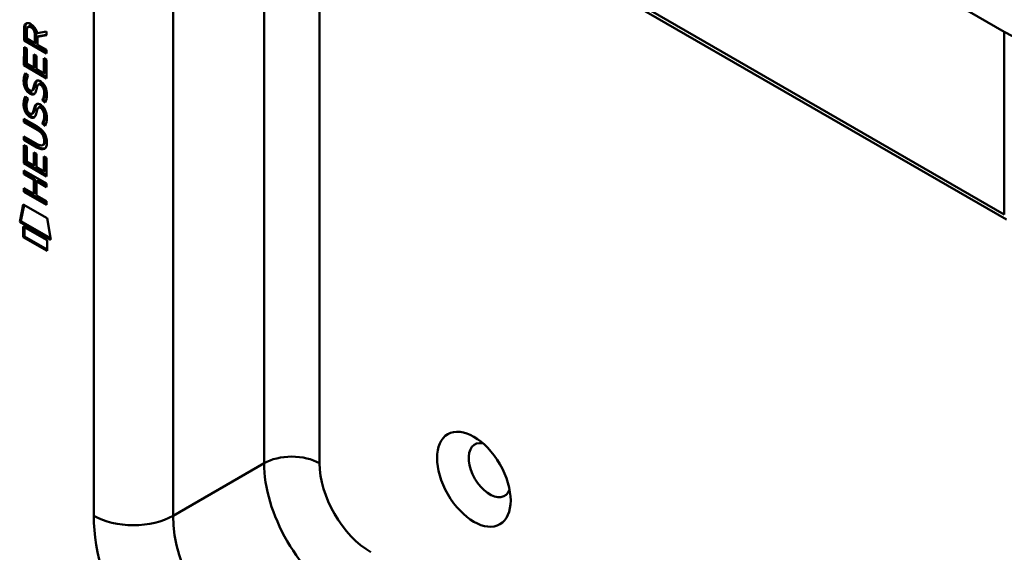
# Model space of a CAD drawing. Header units: millimetres. Extents: x 20 to 833, y 20 to 574.
# Tile 1 of 5: x 186 to 221, y 85 to 104. Entities that reach past the tile are written whole.
import ezdxf

# ---------------------------------------------------------------- set-up
doc = ezdxf.new("R2010")
doc.units = ezdxf.units.MM
doc.header["$LTSCALE"] = 2
doc.layers.add('Sichtbare Kanten(DIN)', color=7, linetype='Continuous', lineweight=50)
doc.layers.add('Sichtbare tangentiale Kanten(DIN)', color=7, linetype='Continuous', lineweight=50)

msp = doc.modelspace()

# ---------------------------------------------------------------- linework, layer by layer
at = {"layer": 'Sichtbare Kanten(DIN)'}
for p, q in [((221.4919368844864, 96.44018336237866), (195.4704073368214, 111.4637204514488)), ((186.3878287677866, 102.8472021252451), (186.388447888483, 103.2758099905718)), ((186.4308742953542, 103.3003048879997), (186.388447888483, 103.2758099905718)), ((186.4302551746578, 102.871697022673), (186.4308742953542, 103.3003048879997)), ((186.4869693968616, 103.2045833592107), (186.4867693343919, 102.9146016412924)), ((186.57445661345, 103.354511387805), (186.5320302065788, 103.3300164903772)), ((186.8587493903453, 103.1075162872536), (187.1968485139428, 103.1703704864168)), ((187.1968485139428, 103.1703704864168), (187.1967507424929, 103.0286550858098)), ((186.4302551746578, 102.871697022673), (186.3878287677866, 102.8472021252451)), ((187.1963030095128, 102.3796858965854), (186.3878287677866, 102.8472021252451)), ((187.1963368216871, 102.4286951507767), (186.4302551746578, 102.871697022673)), ((186.4867693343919, 102.9146016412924), (186.7745924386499, 102.7481622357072)), ((186.7745924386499, 102.7481622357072), (186.7747925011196, 103.0381439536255)), ((186.8170188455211, 102.772657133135), (186.7745924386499, 102.7481622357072)), ((186.8170188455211, 102.772657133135), (186.8172189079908, 103.0626388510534)), ((186.8736865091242, 102.9686099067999), (186.873494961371, 102.6909698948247)), ((187.1967507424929, 103.0286550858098), (186.8736865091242, 102.9686099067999)), ((186.9161129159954, 102.9931048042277), (186.8736865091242, 102.9686099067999)), ((187.1967622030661, 103.0452666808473), (186.9161129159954, 102.9931048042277)), ((186.387201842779, 101.9558642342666), (186.3876532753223, 102.6101957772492)), ((186.3876532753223, 102.6101957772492), (186.4861726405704, 102.5532250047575)), ((186.4296282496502, 101.9803591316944), (186.4300458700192, 102.5856814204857)), ((186.4861726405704, 102.5532250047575), (186.4858061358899, 102.0219926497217)), ((186.873494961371, 102.6909698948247), (187.1963889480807, 102.5042500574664)), ((187.1963889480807, 102.5042500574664), (187.1963030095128, 102.3796858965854)), ((186.4858061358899, 102.0219926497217), (186.7388457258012, 101.8756674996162)), ((186.7388457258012, 101.8756674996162), (186.7391716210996, 102.3480383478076)), ((186.7391716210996, 102.3480383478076), (186.8377269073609, 102.2910468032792)), ((186.7812721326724, 101.9001623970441), (186.7815642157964, 102.3235239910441)), ((186.8377269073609, 102.2910468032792), (186.8374010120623, 101.818675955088)), ((187.0972296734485, 101.6684248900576), (187.0976006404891, 102.2061252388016)), ((187.0976006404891, 102.2061252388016), (187.1961679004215, 102.149126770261)), ((187.1396560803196, 101.6929197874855), (187.1399932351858, 102.1816108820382)), ((187.1961679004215, 102.149126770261), (187.195712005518, 101.4883272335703)), ((186.4296282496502, 101.9803591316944), (186.387201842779, 101.9558642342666)), ((187.195712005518, 101.4883272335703), (186.387201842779, 101.9558642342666)), ((187.1957458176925, 101.5373364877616), (186.4296282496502, 101.9803591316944)), ((186.4357640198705, 101.6751048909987), (186.5315547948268, 101.5870272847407)), ((186.7812721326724, 101.9001623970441), (186.7388457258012, 101.8756674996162)), ((186.8374010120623, 101.818675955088), (187.0972296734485, 101.6684248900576)), ((187.1396560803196, 101.6929197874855), (187.0972296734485, 101.6684248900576)), ((186.4913213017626, 101.2081220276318), (186.4933529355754, 101.2013061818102)), ((186.7156877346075, 101.0787929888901), (186.6732613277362, 101.0542980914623)), ((186.7183384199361, 101.0804552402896), (186.6759120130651, 101.0559603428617)), ((186.684734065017, 101.0645327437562), (186.6877911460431, 101.0682676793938)), ((186.7271604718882, 101.089027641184), (186.7302175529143, 101.0927625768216)), ((186.9500546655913, 101.2975979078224), (186.9076282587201, 101.2731030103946)), ((186.9812405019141, 101.2611896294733), (186.9779237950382, 101.2631075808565)), ((187.0236669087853, 101.2856845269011), (186.9812405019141, 101.2611896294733)), ((187.0236669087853, 101.2856845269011), (187.0203502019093, 101.2876024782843)), ((186.4351904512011, 100.8437424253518), (186.5309812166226, 100.755650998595)), ((187.0779942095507, 100.7373970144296), (187.0355678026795, 100.7129021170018)), ((186.4907477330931, 100.3767595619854), (186.4927793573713, 100.369929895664)), ((186.7265869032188, 100.2576651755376), (186.7296439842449, 100.2614001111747)), ((186.9494618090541, 100.4662205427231), (186.9070354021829, 100.4417256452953)), ((186.9806669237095, 100.4298133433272), (186.9773502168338, 100.4317312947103)), ((187.0230933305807, 100.454308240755), (186.9806669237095, 100.4298133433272)), ((187.0230933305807, 100.454308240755), (187.019776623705, 100.4562261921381)), ((186.3857596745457, 99.92280040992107), (186.3858445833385, 100.0458719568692)), ((186.4281860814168, 99.94729530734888), (186.3857596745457, 99.92280040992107)), ((186.8580252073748, 99.64970352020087), (186.3857596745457, 99.92280040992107)), ((186.3858445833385, 100.0458719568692), (186.851344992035, 99.77668713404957)), ((186.4281860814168, 99.94729530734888), (186.4282371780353, 100.0213576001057)), ((186.9004516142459, 99.67419841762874), (186.4281860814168, 99.94729530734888)), ((186.7151136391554, 100.2474302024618), (186.6726872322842, 100.2229353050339)), ((186.717764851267, 100.249092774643), (186.6753384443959, 100.2245978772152)), ((186.6841604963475, 100.2331702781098), (186.6872175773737, 100.2369052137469)), ((187.0774206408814, 99.90603454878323), (187.0349942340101, 99.8815396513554)), ((186.3853238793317, 99.29113448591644), (186.3854088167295, 99.41424749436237)), ((186.4277502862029, 99.31562938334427), (186.3853238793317, 99.29113448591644)), ((186.8508242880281, 99.0219496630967), (186.3853238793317, 99.29113448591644)), ((186.3854088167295, 99.41424749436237), (186.8576743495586, 99.1411506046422)), ((186.4277502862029, 99.31562938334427), (186.4278014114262, 99.38973313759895)), ((186.8932506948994, 99.04644456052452), (186.4277502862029, 99.31562938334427)), ((187.1069368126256, 99.24958326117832), (187.1069149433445, 99.2527620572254)), ((187.1493632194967, 99.27407815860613), (187.1493413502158, 99.27725695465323)), ((186.3847593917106, 98.4503636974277), (186.385210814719, 99.10468141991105)), ((186.385210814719, 99.10468141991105), (186.4837661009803, 99.04768987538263)), ((186.4271857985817, 98.4748585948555), (186.4276034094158, 99.08016706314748)), ((186.4837661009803, 99.04768987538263), (186.4833996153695, 98.5164851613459)), ((187.0946576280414, 99.12522891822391), (187.0522312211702, 99.10073402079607)), ((186.4833996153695, 98.5164851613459), (186.7364392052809, 98.37016001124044)), ((186.7364392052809, 98.37016001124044), (186.7367651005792, 98.84253085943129)), ((186.7367651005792, 98.84253085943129), (186.8353203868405, 98.78553931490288)), ((186.7788656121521, 98.39465490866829), (186.7791576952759, 98.8180165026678)), ((186.8353203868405, 98.78553931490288), (186.834994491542, 98.31316846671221)), ((187.094799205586, 98.16293124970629), (187.0951702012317, 98.70067305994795)), ((187.0951702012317, 98.70067305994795), (187.1937254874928, 98.64368151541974)), ((187.1372256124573, 98.18742614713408), (187.1375627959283, 98.67615870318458)), ((187.1937254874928, 98.64368151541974), (187.1932695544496, 97.98282669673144)), ((186.3841281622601, 98.0684449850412), (186.3842130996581, 98.19155799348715)), ((186.3842130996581, 98.19155799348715), (187.1927472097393, 97.72400714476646)), ((186.4271857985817, 98.4748585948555), (186.3847593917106, 98.4503636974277)), ((187.1932695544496, 97.98282669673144), (186.3847593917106, 98.4503636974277)), ((186.4265545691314, 98.09293988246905), (186.4266056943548, 98.16704363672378)), ((187.193303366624, 98.03183595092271), (186.4271857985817, 98.4748585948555)), ((186.7788656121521, 98.39465490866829), (186.7364392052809, 98.37016001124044)), ((186.834994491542, 98.31316846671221), (187.094799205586, 98.16293124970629)), ((187.1372256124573, 98.18742614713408), (187.094799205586, 98.16293124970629)), ((186.4265545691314, 98.09293988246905), (186.3841281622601, 98.0684449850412)), ((186.7357110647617, 97.86513521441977), (186.3841281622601, 98.0684449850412)), ((186.7781374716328, 97.88963011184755), (186.4265545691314, 98.09293988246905)), ((186.7353602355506, 97.35662376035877), (186.7357110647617, 97.86513521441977)), ((186.7781374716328, 97.88963011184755), (186.7357110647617, 97.86513521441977)), ((186.7777866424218, 97.38111865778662), (186.7781374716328, 97.88963011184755)), ((186.8365054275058, 97.80684887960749), (186.8361545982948, 97.2983374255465)), ((186.8789318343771, 97.83134377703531), (186.8365054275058, 97.80684887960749)), ((187.1926622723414, 97.60089413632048), (186.8365054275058, 97.80684887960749)), ((187.1926960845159, 97.64990339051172), (186.8789318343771, 97.83134377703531)), ((186.3836924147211, 97.43684816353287), (186.3837773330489, 97.55993353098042)), ((186.4261188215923, 97.46134306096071), (186.3836924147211, 97.43684816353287)), ((187.1922265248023, 96.96929731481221), (186.3836924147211, 97.43684816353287)), ((186.3837773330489, 97.55993353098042), (186.7353602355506, 97.35662376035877)), ((186.4261188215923, 97.46134306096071), (186.4261699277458, 97.53541917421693)), ((187.1922603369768, 97.01830656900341), (186.4261188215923, 97.46134306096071)), ((187.1927472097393, 97.72400714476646), (187.1926622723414, 97.60089413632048)), ((186.7777866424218, 97.38111865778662), (186.7353602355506, 97.35662376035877)), ((186.8361545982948, 97.2983374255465), (187.1923114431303, 97.09238268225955)), ((187.1923114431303, 97.09238268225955), (187.1922265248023, 96.96929731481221)), ((186.2334743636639, 96.35528526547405), (186.3632944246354, 96.97690704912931)), ((186.2759007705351, 96.3797801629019), (186.3965849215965, 96.95765616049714)), ((186.3632944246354, 96.97690704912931), (187.2135807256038, 96.48521216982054)), ((187.2135807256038, 96.48521216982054), (187.3408353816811, 95.71493184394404)), ((186.2759007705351, 96.3797801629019), (186.2334743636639, 96.35528526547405)), ((187.3408353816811, 95.71493184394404), (186.2334743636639, 96.35528526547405)), ((187.3318800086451, 95.76913927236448), (186.2759007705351, 96.3797801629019)), ((186.3631593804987, 95.81409023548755), (186.3634165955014, 96.1869120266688)), ((186.3634165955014, 96.1869120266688), (187.2110806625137, 95.69673350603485)), ((186.4055857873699, 95.83858513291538), (186.405809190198, 96.16239766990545)), ((186.4055857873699, 95.83858513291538), (186.3631593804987, 95.81409023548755)), ((187.2108234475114, 95.3239117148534), (186.3631593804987, 95.81409023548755)), ((187.2108572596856, 95.37292096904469), (186.4055857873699, 95.83858513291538)), ((187.2110806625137, 95.69673350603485), (187.2108234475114, 95.3239117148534))]:
    msp.add_line(p, q, dxfattribs=at)
for centre, major_axis, ratio, start_param, end_param in [((186.4263645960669, 102.9608038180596), (0.0330581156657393, 0.5223257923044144), 0.8552942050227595, 5.050754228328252, 5.881561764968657), ((186.8203324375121, 102.7597211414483), (0.285162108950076, -0.5719826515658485), 0.3018726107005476, 2.712845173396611, 3.685589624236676), ((186.8627588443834, 102.7842160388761), (0.285162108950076, -0.5719826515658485), 0.3018726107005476, 2.712845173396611, 3.160061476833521), ((186.8493887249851, 102.0173183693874), (0.2782468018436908, 0.9167544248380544), 0.2812351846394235, 2.669751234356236, 2.73071061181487), ((186.7021127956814, 101.3457123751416), (0.0594038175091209, 0.299218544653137), 0.7221698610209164, 2.211262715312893, 2.671556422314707), ((186.6682001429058, 101.0820708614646), (0.0248249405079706, 0.0325279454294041), 0.5839136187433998, 4.308589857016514, 4.616667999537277), ((186.710626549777, 101.1065657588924), (0.0248249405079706, 0.0325279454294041), 0.5839136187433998, 4.308589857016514, 4.616667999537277), ((186.7946618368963, 100.8179852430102), (0.1451620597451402, 0.462085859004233), 0.6150433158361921, 5.609574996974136, 6.130962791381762), ((186.8370882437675, 100.8424801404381), (0.1451620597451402, 0.462085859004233), 0.6150433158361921, 5.609574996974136, 6.130962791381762), ((186.8730862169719, 101.2525474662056), (0.3040307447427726, 0.9816015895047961), 0.270346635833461, 2.690551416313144, 2.749692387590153), ((186.7037293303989, 100.5159370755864), (0.0622686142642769, 0.3008732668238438), 0.7230878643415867, 2.219923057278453, 2.67775436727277), ((186.7100529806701, 100.2752032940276), (0.0248249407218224, 0.0325279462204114), 0.5839136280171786, 4.308589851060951, 4.61666798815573), ((186.7944408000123, 99.98713235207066), (0.1447143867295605, 0.4615917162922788), 0.6153508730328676, 5.608827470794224, 6.130520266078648), ((186.8368672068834, 100.0116272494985), (0.1447143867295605, 0.4615917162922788), 0.6153508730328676, 5.608827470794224, 6.130520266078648), ((186.6676265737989, 100.2507083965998), (0.0248249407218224, 0.0325279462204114), 0.5839136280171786, 4.308589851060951, 4.61666798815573), ((185.7705571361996, 98.87421756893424), (1.389875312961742, 0.5618759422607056), 0.6425574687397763, 6.029314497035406, 6.747778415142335), ((180.4790313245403, 109.5548988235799), (6.575731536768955, -10.45263842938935), 0.0794050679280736, 6.133619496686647, 6.408552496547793), ((180.5214577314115, 109.5793937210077), (6.575731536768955, -10.45263842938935), 0.0794050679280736, 6.280171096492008, 6.408552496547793), ((185.7716671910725, 101.174180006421), (1.353507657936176, -2.201243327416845), 0.2164125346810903, 5.902021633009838, 6.620360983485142), ((185.8140935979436, 101.1986749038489), (1.353507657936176, -2.201243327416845), 0.2164125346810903, 5.902021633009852, 6.233391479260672), ((203.0243178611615, 87.47853250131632), (-0.5300000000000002, 0.9179869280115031), 0.577350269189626, 5.827281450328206, 9.880681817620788)]:
    msp.add_ellipse(centre, major_axis=major_axis, ratio=ratio, start_param=start_param, end_param=end_param, dxfattribs=at)
msp.add_ellipse((202.4586324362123, 87.15193386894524), major_axis=(-0.9300000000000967, 1.610807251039), ratio=0.5773502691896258, dxfattribs=at)
for points in [[(186.388447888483, 103.2758099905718), (186.3924405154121, 103.4177305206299), (186.4580628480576, 103.5307641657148), (186.631429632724, 103.4305140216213)], [(186.4308742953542, 103.3003048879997), (186.4327976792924, 103.368672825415), (186.4490233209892, 103.4303370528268), (186.4847066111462, 103.4646829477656)], [(186.7747925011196, 103.0381439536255), (186.7748552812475, 103.1272877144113), (186.7502615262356, 103.2477758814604), (186.6327638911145, 103.3157193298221)], [(186.8172189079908, 103.0626388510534), (186.8172816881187, 103.1517826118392), (186.7926879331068, 103.2722707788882), (186.6751902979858, 103.34021422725)], [(186.4156847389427, 101.6354492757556), (186.4211919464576, 101.6484133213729), (186.435754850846, 101.6750880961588), (186.4357640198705, 101.6751048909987)], [(186.4008151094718, 101.2124136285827), (186.3751998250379, 101.3058270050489), (186.3670255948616, 101.3867351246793), (186.3788924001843, 101.4870938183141)], [(186.3788924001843, 101.4870938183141), (186.3839188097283, 101.5296464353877), (186.3956266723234, 101.5904717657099), (186.4156847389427, 101.6354492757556)], [(186.443241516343, 101.2369085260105), (186.4176262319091, 101.3303219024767), (186.4094520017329, 101.4112300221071), (186.4213188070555, 101.5115887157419)], [(186.4213188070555, 101.5115887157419), (186.4262033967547, 101.5529407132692), (186.4373977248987, 101.6115488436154), (186.4564332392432, 101.6560999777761)], [(186.4877223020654, 101.4606337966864), (186.4696072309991, 101.3886229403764), (186.467845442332, 101.3163914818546), (186.4843573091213, 101.2363031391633)], [(186.531554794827, 101.5870272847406), (186.5315465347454, 101.5870094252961), (186.4976193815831, 101.4999420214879), (186.4877223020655, 101.4606337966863)], [(186.738879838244, 101.2080518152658), (186.7626595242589, 101.314461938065), (186.7915751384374, 101.3667744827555), (186.8314728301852, 101.3984404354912)], [(186.7813062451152, 101.2325467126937), (186.8028017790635, 101.3287356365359), (186.8284939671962, 101.3807205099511), (186.8627009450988, 101.413209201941)], [(186.8314728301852, 101.3984404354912), (186.8577679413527, 101.4192929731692), (186.8946272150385, 101.4216070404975), (186.9454369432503, 101.4001199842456)], [(186.9454369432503, 101.4001199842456), (187.0267093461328, 101.3657298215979), (187.1066952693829, 101.2868067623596), (187.1614646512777, 101.1518281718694)], [(187.0203502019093, 101.2876024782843), (186.9894059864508, 101.3054965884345), (186.9690887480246, 101.3085872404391), (186.9500546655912, 101.2975979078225)], [(186.5590153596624, 100.970628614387), (186.4958267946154, 101.0178709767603), (186.430866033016, 101.1028445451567), (186.4008151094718, 101.2124136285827)], [(186.6014417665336, 100.9951235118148), (186.5382532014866, 101.0423658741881), (186.4732924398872, 101.1273394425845), (186.443241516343, 101.2369085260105)], [(186.5512815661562, 101.098373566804), (186.5928408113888, 101.0548185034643), (186.6461317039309, 101.0357266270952), (186.6759120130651, 101.0559603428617)], [(186.6027643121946, 100.9412097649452), (186.5742911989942, 100.9580758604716), (186.5683537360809, 100.9636523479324), (186.5590153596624, 100.970628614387)], [(186.645190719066, 100.965704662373), (186.6167176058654, 100.9825707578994), (186.6107801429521, 100.9881472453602), (186.6014417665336, 100.9951235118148)], [(186.7803561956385, 100.9577216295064), (186.74772853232, 100.9080261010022), (186.6925659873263, 100.8880358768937), (186.6027643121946, 100.9412097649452)], [(186.7636632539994, 100.9370628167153), (186.7332565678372, 100.92938916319), (186.6944308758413, 100.9365482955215), (186.645190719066, 100.965704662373)], [(186.6877911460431, 101.0682676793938), (186.7072251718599, 101.0928527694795), (186.7233306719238, 101.136949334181), (186.738879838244, 101.2080518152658)], [(186.7156877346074, 101.0787929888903), (186.7165905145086, 101.0793142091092), (186.7174743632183, 101.0798681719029), (186.7183384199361, 101.0804552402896)], [(186.7302175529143, 101.0927625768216), (186.7496515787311, 101.1173476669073), (186.765757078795, 101.1614442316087), (186.7813062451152, 101.2325467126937)], [(186.8348509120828, 101.1035137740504), (186.8194576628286, 101.0340637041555), (186.8018077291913, 100.9903622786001), (186.7803561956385, 100.9577216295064)], [(186.8486414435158, 101.1604384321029), (186.8464554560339, 101.1518722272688), (186.8350789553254, 101.1041699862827), (186.8348509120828, 101.1035137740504)], [(186.9012417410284, 101.2688620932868), (186.881237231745, 101.2514786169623), (186.8640959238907, 101.216248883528), (186.8486414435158, 101.1604384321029)], [(186.9779237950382, 101.2631075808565), (186.9434994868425, 101.2830141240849), (186.922226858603, 101.2846002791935), (186.9012417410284, 101.2688620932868)], [(187.0960245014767, 100.8539331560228), (187.115534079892, 100.9514762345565), (187.1154398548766, 101.0416763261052), (187.0854058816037, 101.1234453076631)], [(187.1384509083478, 100.8784280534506), (187.1579604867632, 100.9759711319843), (187.1578662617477, 101.066171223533), (187.1278322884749, 101.1479402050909)], [(187.1614646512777, 101.1518281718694), (187.1925896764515, 101.0748613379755), (187.2077956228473, 100.994574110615), (187.2077358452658, 100.9065093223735)], [(186.4002415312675, 100.381037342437), (186.3746252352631, 100.4744513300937), (186.3664514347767, 100.5553730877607), (186.37831882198, 100.6557175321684)], [(186.37831882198, 100.6557175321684), (186.3833431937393, 100.6982720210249), (186.3950521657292, 100.7590964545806), (186.4151111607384, 100.8040729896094)], [(186.4426679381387, 100.4055322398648), (186.4170516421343, 100.4989462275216), (186.4088778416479, 100.5798679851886), (186.4207452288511, 100.6802124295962)], [(186.4151111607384, 100.8040729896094), (186.420618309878, 100.8170509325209), (186.4351812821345, 100.8437256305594), (186.4351904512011, 100.8437424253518)], [(186.4207452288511, 100.6802124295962), (186.4256281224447, 100.721568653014), (186.4368244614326, 100.7801804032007), (186.4558629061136, 100.8247315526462)], [(186.4871487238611, 100.6292575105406), (186.469032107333, 100.5572473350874), (186.4672711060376, 100.4850153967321), (186.4837837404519, 100.4049406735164)], [(186.5309812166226, 100.755650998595), (186.5309738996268, 100.7556322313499), (186.4970460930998, 100.6685793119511), (186.4871487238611, 100.6292575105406)], [(187.0355678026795, 100.7129021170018), (187.0355806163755, 100.7129148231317), (187.0793538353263, 100.7705931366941), (187.0960245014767, 100.8539331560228)], [(187.1398390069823, 100.6243725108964), (187.1340691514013, 100.6292318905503), (187.0355884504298, 100.7128845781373), (187.0355678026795, 100.7129021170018)], [(187.0779942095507, 100.7373970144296), (187.0780070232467, 100.7374097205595), (187.1217802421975, 100.795088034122), (187.1384509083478, 100.8784280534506)], [(187.1624262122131, 100.6656947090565), (187.1320635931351, 100.691468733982), (187.078009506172, 100.7373840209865), (187.0779942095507, 100.7373970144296)], [(187.2034014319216, 100.8222852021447), (187.1949450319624, 100.71904218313), (187.1502451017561, 100.637186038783), (187.1398390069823, 100.6243725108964)], [(187.2077358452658, 100.9065093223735), (187.2077157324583, 100.8787998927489), (187.2058170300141, 100.8519001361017), (187.2034014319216, 100.8222852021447)], [(186.5584417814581, 100.1392523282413), (186.4952529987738, 100.1864946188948), (186.4302923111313, 100.2714682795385), (186.4002415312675, 100.381037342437)], [(186.6008681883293, 100.1637472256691), (186.537679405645, 100.2109895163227), (186.4727187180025, 100.2959631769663), (186.4426679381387, 100.4055322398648)], [(186.5507079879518, 100.2669972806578), (186.5922671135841, 100.2234425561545), (186.6455580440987, 100.204364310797), (186.6753384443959, 100.2245978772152)], [(186.6872175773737, 100.2369052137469), (186.7066547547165, 100.2614736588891), (186.7227589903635, 100.3055714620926), (186.7383062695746, 100.3766893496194)], [(186.7296439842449, 100.2614001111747), (186.7490811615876, 100.2859685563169), (186.7651853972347, 100.3300663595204), (186.7807326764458, 100.4011842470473)], [(186.7383062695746, 100.3766893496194), (186.7620865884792, 100.4830848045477), (186.7910018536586, 100.535411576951), (186.8308992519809, 100.567064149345)], [(186.8342773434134, 100.272151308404), (186.8188838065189, 100.2026877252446), (186.801234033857, 100.1589999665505), (186.7797826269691, 100.12635916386)], [(186.7807326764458, 100.4011842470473), (186.8022278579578, 100.497355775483), (186.8279185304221, 100.5493506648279), (186.8621230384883, 100.5818318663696)], [(186.8308992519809, 100.567064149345), (186.857194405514, 100.5879165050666), (186.8940536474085, 100.5902306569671), (186.944863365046, 100.5687436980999)], [(186.8480678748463, 100.3290759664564), (186.8458816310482, 100.3204961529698), (186.8345053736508, 100.2727937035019), (186.8342773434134, 100.272151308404)], [(186.9006681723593, 100.4374996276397), (186.8806641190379, 100.4201018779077), (186.8635226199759, 100.3848723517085), (186.8480678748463, 100.3290759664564)], [(186.9773502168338, 100.4317312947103), (186.9429258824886, 100.4516378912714), (186.9216532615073, 100.4532240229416), (186.9006681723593, 100.4374996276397)], [(186.944863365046, 100.5687436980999), (187.0261372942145, 100.5343546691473), (187.1061228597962, 100.4554444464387), (187.1608910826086, 100.3204657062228)], [(187.019776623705, 100.4562261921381), (186.9888219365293, 100.4741263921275), (186.9685014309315, 100.4772130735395), (186.9494618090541, 100.466220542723)], [(187.0954509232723, 100.0225568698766), (187.1149592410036, 100.1201003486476), (187.1148657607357, 100.2103138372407), (187.0848323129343, 100.2920828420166)], [(187.1378773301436, 100.0470517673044), (187.1568517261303, 100.1419255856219), (187.1603663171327, 100.2264390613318), (187.1272587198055, 100.3165777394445)], [(187.1608910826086, 100.3204657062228), (187.1920147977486, 100.2434994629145), (187.2072213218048, 100.1631982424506), (187.2071622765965, 100.0751468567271)], [(186.6021907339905, 100.1098334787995), (186.5737176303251, 100.1267133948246), (186.5677801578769, 100.1322760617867), (186.5584417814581, 100.1392523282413)], [(186.6446171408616, 100.1343283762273), (186.6161440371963, 100.1512082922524), (186.610206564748, 100.1567709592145), (186.6008681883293, 100.1637472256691)], [(186.7797826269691, 100.12635916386), (186.7471536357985, 100.0766694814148), (186.6919924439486, 100.0566627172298), (186.6021907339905, 100.1098334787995)], [(186.763084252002, 100.1056966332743), (186.7326784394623, 100.0980211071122), (186.6938546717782, 100.1051752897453), (186.6446171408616, 100.1343283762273)], [(186.7151136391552, 100.2474302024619), (186.7160166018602, 100.2479515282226), (186.7169006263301, 100.2485055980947), (186.7177648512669, 100.2490927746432)], [(187.0349942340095, 99.88153965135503), (187.0350054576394, 99.88155400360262), (187.0787794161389, 99.9392175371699), (187.0954509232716, 100.0225568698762)], [(187.0774206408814, 99.90603454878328), (187.0774318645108, 99.9060489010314), (187.1212058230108, 99.96371243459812), (187.1378773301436, 100.0470517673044)], [(187.1618516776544, 99.83432214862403), (187.1314888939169, 99.86010042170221), (187.077435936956, 99.90602155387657), (187.0774206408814, 99.90603454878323)], [(187.2028278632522, 99.99092273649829), (187.194370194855, 99.88768118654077), (187.1496713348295, 99.80581000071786), (187.139265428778, 99.7929962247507)], [(187.2071622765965, 100.0751468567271), (187.2071416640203, 100.0474239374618), (187.2052431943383, 100.0205240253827), (187.2028278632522, 99.99092273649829)], [(187.139265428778, 99.7929962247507), (187.1334958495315, 99.79785679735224), (187.035014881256, 99.88152211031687), (187.0349942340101, 99.88153965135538)]]:
    msp.add_open_spline(points, degree=3, dxfattribs=at)
for points, knots in [([(187.1069150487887, 99.25276200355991), (187.1069256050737, 99.26800177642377), (187.1062466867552, 99.28371308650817), (187.101655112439, 99.33057009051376), (187.0953186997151, 99.36285225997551), (187.0742583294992, 99.4241957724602), (187.0611502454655, 99.45182377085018), (187.0272027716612, 99.50596672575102), (187.0071693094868, 99.53061765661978), (186.9457797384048, 99.59331097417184), (186.9006365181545, 99.62506270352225), (186.8580252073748, 99.64970352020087)], [0, 0, 0, 0, 0.0140042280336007, 0.0140042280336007, 0.0408946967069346, 0.0408946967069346, 0.0643903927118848, 0.0643903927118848, 0.0888754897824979, 0.0888754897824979, 0.1341355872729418, 0.1341355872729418, 0.1341355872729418, 0.1341355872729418]), ([(187.1493414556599, 99.27725690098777), (187.1493520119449, 99.29249667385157), (187.1486730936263, 99.308207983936), (187.1440815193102, 99.35506498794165), (187.1377451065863, 99.38734715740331), (187.1166847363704, 99.44869066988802), (187.1035766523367, 99.47631866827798), (187.0696291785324, 99.53046162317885), (187.049595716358, 99.55511255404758), (186.988206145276, 99.61780587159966), (186.9430629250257, 99.64955760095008), (186.9004516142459, 99.67419841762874)], [0, 0, 0, 0, 0.0140042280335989, 0.0140042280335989, 0.0408946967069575, 0.0408946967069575, 0.0643903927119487, 0.0643903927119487, 0.0888754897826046, 0.0888754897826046, 0.1341355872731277, 0.1341355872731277, 0.1341355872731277, 0.1341355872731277])]:
    msp.add_open_spline(points, degree=3, knots=knots, dxfattribs=at)
at = {"layer": 'Sichtbare tangentiale Kanten(DIN)'}
for p, q in [((188.8821822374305, 85.84553933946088), (188.8821822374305, 154.4312521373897)), ((191.7106093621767, 154.43125213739), (191.7106093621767, 85.84553933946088)), ((195.3875646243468, 118.1788039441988), (221.4090941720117, 103.1552668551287)), ((194.9633005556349, 87.72348147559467), (194.9633005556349, 111.7860310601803)), ((221.4090941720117, 96.62329420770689), (195.3875646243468, 111.646831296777)), ((196.9431995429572, 110.6134034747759), (196.9431995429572, 87.72348147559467)), ((186.6751902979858, 103.34021422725), (186.6327638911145, 103.3157193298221)), ((221.4090941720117, 103.1552668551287), (221.4090941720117, 96.62329420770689)), ((186.8172189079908, 103.0626388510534), (186.7747925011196, 103.0381439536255)), ((186.454512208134, 101.6578663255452), (186.4156847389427, 101.6354492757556)), ((186.4213188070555, 101.5115887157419), (186.3788924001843, 101.4870938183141)), ((186.8508860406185, 101.4096486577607), (186.8314728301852, 101.3984404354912)), ((186.443241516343, 101.2369085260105), (186.4008151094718, 101.2124136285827)), ((186.6014417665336, 100.9951235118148), (186.5590153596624, 100.970628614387)), ((186.645190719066, 100.965704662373), (186.6027643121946, 100.9412097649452)), ((186.7271604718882, 101.089027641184), (186.684734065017, 101.0645327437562)), ((186.7302175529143, 101.0927625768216), (186.6877911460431, 101.0682676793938)), ((186.7813062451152, 101.2325467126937), (186.738879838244, 101.2080518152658)), ((187.0203502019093, 101.2876024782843), (186.9779237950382, 101.2631075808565)), ((187.1278322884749, 101.1479402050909), (187.0854058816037, 101.1234453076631)), ((186.4207452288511, 100.6802124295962), (186.37831882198, 100.6557175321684)), ((186.4539460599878, 100.826494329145), (186.4151111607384, 100.8040729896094)), ((187.1384509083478, 100.8784280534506), (187.0960245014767, 100.8539331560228)), ((186.4426679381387, 100.4055322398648), (186.4002415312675, 100.381037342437)), ((186.7265869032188, 100.2576651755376), (186.6841604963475, 100.2331702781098)), ((186.7296439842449, 100.2614001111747), (186.6872175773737, 100.2369052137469)), ((186.7807326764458, 100.4011842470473), (186.7383062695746, 100.3766893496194)), ((186.8503119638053, 100.5782720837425), (186.8308992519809, 100.567064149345)), ((187.019776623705, 100.4562261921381), (186.9773502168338, 100.4317312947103)), ((187.1272587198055, 100.3165777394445), (187.0848323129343, 100.2920828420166)), ((186.6008681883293, 100.1637472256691), (186.5584417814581, 100.1392523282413)), ((186.6446171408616, 100.1343283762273), (186.6021907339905, 100.1098334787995)), ((187.1378773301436, 100.0470517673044), (187.0954509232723, 100.0225568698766)), ((186.9004516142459, 99.67419841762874), (186.8580252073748, 99.64970352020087)), ((187.1493413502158, 99.27725695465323), (187.1069149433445, 99.2527620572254)), ((187.1493632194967, 99.27407815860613), (187.1069368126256, 99.24958326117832)), ((186.8932506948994, 99.04644456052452), (186.8508242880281, 99.0219496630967)), ((191.7106093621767, 85.84553933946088), (194.9633005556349, 87.72348147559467))]:
    msp.add_line(p, q, dxfattribs=at)
for centre, major_axis, ratio, start_param, end_param in [((227.0659484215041, 106.4212531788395), (7.999999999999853, 4.816e-13), 0.5773502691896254, 3.926990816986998, 4.193284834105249), ((195.953250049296, 87.15193386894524), (-1.400000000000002, -8.38e-14), 0.5773502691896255, 3.926990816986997, 5.497787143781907), ((197.7917276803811, 86.0904883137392), (-1.999999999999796, 3.464101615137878), 0.577350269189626, 0.785398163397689, 2.356194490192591), ((198.7816771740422, 86.6620359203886), (1.300000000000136, -2.251666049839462), 0.5773502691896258, 3.926990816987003, 5.497787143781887), ((190.2963957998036, 86.6620359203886), (-1.999999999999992, 1.188e-13), 0.5773502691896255, 0.7853981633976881, 2.356194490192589), ((193.1248229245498, 83.3960495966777), (3.00000000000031, -5.196152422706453), 0.5773502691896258, 3.926990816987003, 5.497787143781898), ((194.5390364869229, 84.21254617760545), (2.00000000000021, -3.46410161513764), 0.5773502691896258, 3.926990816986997, 5.497787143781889)]:
    msp.add_ellipse(centre, major_axis=major_axis, ratio=ratio, start_param=start_param, end_param=end_param, dxfattribs=at)

doc.saveas('drawing.dxf')
